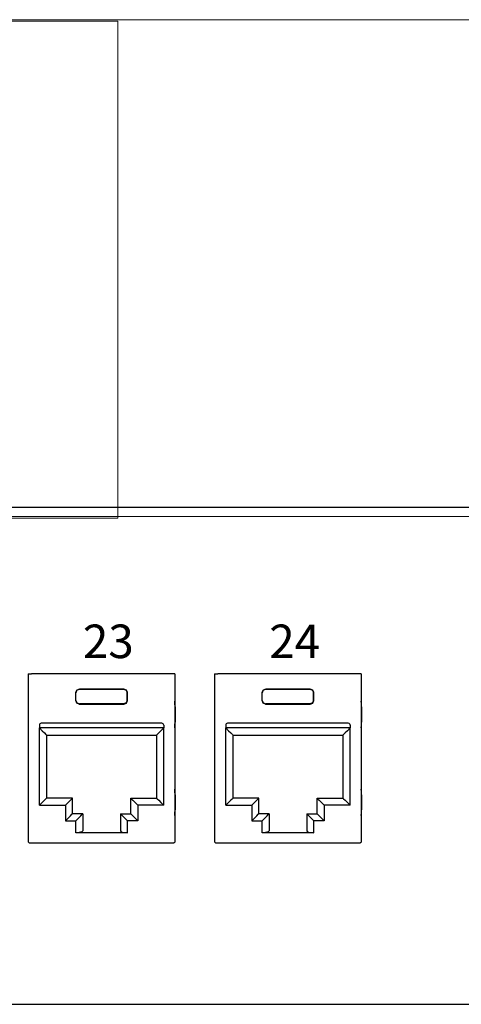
# Model space of a CAD drawing. Header units: millimetres. Extents: x 83969 to 163860, y -22594 to 4849.
# Tile 78 of 115: x 163460.39 to 163462.88, y -21360.63 to -21355.09. Entities that reach past the tile are written whole.
import ezdxf

# ---------------------------------------------------------------- set-up
doc = ezdxf.new("R2010")
doc.units = ezdxf.units.MM
doc.layers.get('0').update_dxf_attribs({"color": 251, "lineweight": 0})
doc.layers.add('! PT Opisy Legenda 2', color=7, linetype='Continuous')
doc.styles.add('_LANSTER_01', font='romans.shx')

# ---------------------------------------------------------------- blocks, each defined once
blk = doc.blocks.new('Switch 24xGE')
at = {"color": 144}
blk.add_lwpolyline([(-306.45, 0), (0, 0), (0, 27.955), (-306.45, 27.955)], close=True, dxfattribs=at)
blk.add_lwpolyline([(-272.449, 27.876), (-34, 27.876), (-34, -0.079), (-272.449, -0.079)], close=True)
blk = doc.blocks.new('Panel modularny_24_port_1U')
at = {"color": 0}
for p, q in [((48.895, 4.445), (0, 4.445)), ((0, 0), (48.895, 0))]:
    blk.add_line(p, q, dxfattribs=at)
at = {"color": 0, "linetype": 'Continuous'}
for p, q in [((42.784, 2.9564), (42.8029, 2.9564)), ((42.784, 2.9564), (42.784, 1.4553)), ((42.8029, 2.9564), (42.8061, 2.9564)), ((42.8061, 2.9564), (42.8134, 2.9564)), ((44.0666, 2.9564), (42.8134, 2.9564)), ((44.0739, 2.9564), (44.0666, 2.9564)), ((44.0771, 2.9564), (44.0739, 2.9564)), ((44.096, 2.9564), (44.0771, 2.9564)), ((44.096, 2.9564), (44.096, 1.4553)), ((44.4509, 2.9564), (44.4698, 2.9564)), ((44.4509, 2.9564), (44.4509, 1.4553)), ((44.4698, 2.9564), (44.4729, 2.9564)), ((44.4729, 2.9564), (44.4803, 2.9564)), ((45.7335, 2.9564), (44.4803, 2.9564)), ((45.7408, 2.9564), (45.7335, 2.9564)), ((45.744, 2.9564), (45.7408, 2.9564)), ((45.7629, 2.9564), (45.744, 2.9564)), ((45.7629, 2.9564), (45.7629, 1.4553)), ((43.2182, 2.8107), (43.2405, 2.8199)), ((43.2405, 2.8199), (43.6395, 2.8199)), ((43.2405, 2.8199), (43.242, 2.8184)), ((43.6395, 2.8199), (43.6381, 2.8184)), ((43.6618, 2.8107), (43.6395, 2.8199)), ((44.8851, 2.8107), (44.9074, 2.8199)), ((44.9074, 2.8199), (45.3064, 2.8199)), ((44.9074, 2.8199), (44.9088, 2.8184)), ((45.3064, 2.8199), (45.3049, 2.8184)), ((45.3287, 2.8107), (45.3064, 2.8199)), ((43.209, 2.7884), (43.2182, 2.8107)), ((43.209, 2.717), (43.209, 2.7884)), ((43.2105, 2.7869), (43.209, 2.7884)), ((43.2197, 2.8092), (43.2105, 2.7869)), ((43.2105, 2.7184), (43.2105, 2.7869)), ((43.242, 2.8184), (43.2197, 2.8092)), ((43.6381, 2.8184), (43.242, 2.8184)), ((43.6381, 2.8184), (43.6603, 2.8092)), ((43.6603, 2.8092), (43.6696, 2.7869)), ((43.671, 2.7884), (43.6618, 2.8107)), ((43.6696, 2.7869), (43.671, 2.7884)), ((43.6696, 2.7184), (43.6696, 2.7869)), ((43.671, 2.717), (43.671, 2.7884)), ((44.8759, 2.7884), (44.8851, 2.8107)), ((44.8759, 2.717), (44.8759, 2.7884)), ((44.8773, 2.7869), (44.8759, 2.7884)), ((44.8866, 2.8092), (44.8773, 2.7869)), ((44.8773, 2.7184), (44.8773, 2.7869)), ((44.9088, 2.8184), (44.8866, 2.8092)), ((45.3049, 2.8184), (44.9088, 2.8184)), ((45.3049, 2.8184), (45.3272, 2.8092)), ((45.3272, 2.8092), (45.3364, 2.7869)), ((45.3379, 2.7884), (45.3287, 2.8107)), ((45.3364, 2.7869), (45.3379, 2.7884)), ((45.3364, 2.7184), (45.3364, 2.7869)), ((45.3379, 2.717), (45.3379, 2.7884)), ((42.7834, 2.6904), (42.7831, 2.662)), ((42.7831, 2.662), (42.7831, 2.5255)), ((42.784, 2.7126), (42.7834, 2.6904)), ((43.2105, 2.7184), (43.209, 2.717)), ((43.2182, 2.6947), (43.209, 2.717)), ((43.2105, 2.7184), (43.2197, 2.6962)), ((43.2405, 2.6855), (43.2182, 2.6947)), ((43.2197, 2.6962), (43.242, 2.687)), ((43.242, 2.687), (43.2405, 2.6855)), ((43.2405, 2.6855), (43.6395, 2.6855)), ((43.6381, 2.687), (43.242, 2.687)), ((43.6603, 2.6962), (43.6381, 2.687)), ((43.6381, 2.687), (43.6395, 2.6855)), ((43.6395, 2.6855), (43.6618, 2.6947)), ((43.6696, 2.7184), (43.6603, 2.6962)), ((43.6618, 2.6947), (43.671, 2.717)), ((43.6696, 2.7184), (43.671, 2.717)), ((44.0966, 2.6904), (44.096, 2.7126)), ((44.0969, 2.662), (44.0966, 2.6904)), ((44.0969, 2.662), (44.0969, 2.5255)), ((44.4502, 2.6904), (44.45, 2.662)), ((44.45, 2.662), (44.45, 2.5255)), ((44.4509, 2.7126), (44.4502, 2.6904)), ((44.8773, 2.7184), (44.8759, 2.717)), ((44.8851, 2.6947), (44.8759, 2.717)), ((44.8773, 2.7184), (44.8866, 2.6962)), ((44.9074, 2.6855), (44.8851, 2.6947)), ((44.8866, 2.6962), (44.9088, 2.687)), ((44.9088, 2.687), (44.9074, 2.6855)), ((44.9074, 2.6855), (45.3064, 2.6855)), ((45.3049, 2.687), (44.9088, 2.687)), ((45.3272, 2.6962), (45.3049, 2.687)), ((45.3049, 2.687), (45.3064, 2.6855)), ((45.3064, 2.6855), (45.3287, 2.6947)), ((45.3364, 2.7184), (45.3272, 2.6962)), ((45.3287, 2.6947), (45.3379, 2.717)), ((45.3364, 2.7184), (45.3379, 2.717)), ((45.7635, 2.6904), (45.7629, 2.7126)), ((45.7638, 2.662), (45.7635, 2.6904)), ((45.7638, 2.662), (45.7638, 2.5255)), ((42.7831, 2.5255), (42.7834, 2.4971)), ((42.7834, 2.4971), (42.784, 2.4749)), ((42.8835, 2.4973), (42.8835, 2.4721)), ((43.9965, 2.4721), (42.8835, 2.4721)), ((42.8845, 2.4721), (42.9086, 2.4479)), ((42.8845, 1.7811), (42.8845, 2.4721)), ((43.9797, 2.5141), (42.9003, 2.5141)), ((43.9955, 2.4721), (43.9714, 2.4479)), ((43.9955, 1.7811), (43.9955, 2.4721)), ((43.9965, 2.4973), (43.9965, 2.4721)), ((44.096, 2.4749), (44.0966, 2.4971)), ((44.0966, 2.4971), (44.0969, 2.5255)), ((44.45, 2.5255), (44.4502, 2.4971)), ((44.4502, 2.4971), (44.4509, 2.4749)), ((44.5504, 2.4973), (44.5504, 2.4721)), ((45.6634, 2.4721), (44.5504, 2.4721)), ((44.5514, 2.4721), (44.5755, 2.4479)), ((44.5514, 1.7811), (44.5514, 2.4721)), ((45.6466, 2.5141), (44.5672, 2.5141)), ((45.6624, 2.4721), (45.6382, 2.4479)), ((45.6624, 1.7811), (45.6624, 2.4721)), ((45.6634, 2.4973), (45.6634, 2.4721)), ((45.7629, 2.4749), (45.7635, 2.4971)), ((45.7635, 2.4971), (45.7638, 2.5255)), ((42.9086, 2.4479), (42.9291, 2.4275)), ((42.9291, 2.4275), (42.9427, 2.4138)), ((42.9427, 2.4138), (42.9475, 2.4091)), ((42.9475, 2.4091), (42.9475, 1.8441)), ((42.9475, 2.4091), (43.9325, 2.4091)), ((43.9373, 2.4138), (43.9325, 2.4091)), ((43.9325, 2.4091), (43.9325, 1.8441)), ((43.9509, 2.4275), (43.9373, 2.4138)), ((43.9714, 2.4479), (43.9509, 2.4275)), ((44.5755, 2.4479), (44.596, 2.4275)), ((44.596, 2.4275), (44.6096, 2.4138)), ((44.6096, 2.4138), (44.6144, 2.4091)), ((44.6144, 2.4091), (44.6144, 1.8441)), ((44.6144, 2.4091), (45.5994, 2.4091)), ((45.6042, 2.4138), (45.5994, 2.4091)), ((45.5994, 2.4091), (45.5994, 1.8441)), ((45.6178, 2.4275), (45.6042, 2.4138)), ((45.6382, 2.4479), (45.6178, 2.4275)), ((42.7834, 1.9036), (42.7831, 1.8752)), ((42.7831, 1.8752), (42.7831, 1.7387)), ((42.784, 1.9259), (42.7834, 1.9036)), ((44.0966, 1.9036), (44.096, 1.9259)), ((44.0969, 1.8752), (44.0966, 1.9036)), ((44.0969, 1.8752), (44.0969, 1.7387)), ((44.4502, 1.9036), (44.45, 1.8752)), ((44.45, 1.8752), (44.45, 1.7387)), ((44.4509, 1.9259), (44.4502, 1.9036)), ((45.7635, 1.9036), (45.7629, 1.9259)), ((45.7638, 1.8752), (45.7635, 1.9036)), ((45.7638, 1.8752), (45.7638, 1.7387)), ((42.9086, 1.8052), (42.8845, 1.7811)), ((42.8845, 1.7811), (43.1166, 1.7811)), ((42.9291, 1.8257), (42.9086, 1.8052)), ((42.9427, 1.8393), (42.9291, 1.8257)), ((42.9475, 1.8441), (42.9427, 1.8393)), ((43.1796, 1.8441), (42.9475, 1.8441)), ((43.1407, 1.8052), (43.1166, 1.7811)), ((43.1166, 1.7811), (43.1166, 1.6425)), ((43.1611, 1.8257), (43.1407, 1.8052)), ((43.1748, 1.8393), (43.1611, 1.8257)), ((43.1796, 1.8441), (43.1748, 1.8393)), ((43.1796, 1.7055), (43.1796, 1.8441)), ((43.7004, 1.7055), (43.7004, 1.8441)), ((43.7004, 1.8441), (43.9325, 1.8441)), ((43.7004, 1.8441), (43.7052, 1.8393)), ((43.7052, 1.8393), (43.7189, 1.8257)), ((43.7189, 1.8257), (43.7393, 1.8052)), ((43.7393, 1.8052), (43.7634, 1.7811)), ((43.9955, 1.7811), (43.7634, 1.7811)), ((43.7634, 1.7811), (43.7634, 1.6425)), ((43.9325, 1.8441), (43.9373, 1.8393)), ((43.9373, 1.8393), (43.9509, 1.8257)), ((43.9509, 1.8257), (43.9714, 1.8052)), ((43.9714, 1.8052), (43.9955, 1.7811)), ((44.5755, 1.8052), (44.5514, 1.7811)), ((44.5514, 1.7811), (44.7835, 1.7811)), ((44.596, 1.8257), (44.5755, 1.8052)), ((44.6096, 1.8393), (44.596, 1.8257)), ((44.6144, 1.8441), (44.6096, 1.8393)), ((44.8465, 1.8441), (44.6144, 1.8441)), ((44.8076, 1.8052), (44.7835, 1.7811)), ((44.7835, 1.7811), (44.7835, 1.6425)), ((44.828, 1.8257), (44.8076, 1.8052)), ((44.8417, 1.8393), (44.828, 1.8257)), ((44.8465, 1.8441), (44.8417, 1.8393)), ((44.8465, 1.7055), (44.8465, 1.8441)), ((45.3673, 1.7055), (45.3673, 1.8441)), ((45.3673, 1.8441), (45.5994, 1.8441)), ((45.3673, 1.8441), (45.3721, 1.8393)), ((45.3721, 1.8393), (45.3857, 1.8257)), ((45.3857, 1.8257), (45.4062, 1.8052)), ((45.4062, 1.8052), (45.4303, 1.7811)), ((45.6624, 1.7811), (45.4303, 1.7811)), ((45.4303, 1.7811), (45.4303, 1.6425)), ((45.5994, 1.8441), (45.6042, 1.8393)), ((45.6042, 1.8393), (45.6178, 1.8257)), ((45.6178, 1.8257), (45.6382, 1.8052)), ((45.6382, 1.8052), (45.6624, 1.7811)), ((42.7831, 1.7387), (42.7834, 1.7104)), ((42.7834, 1.7104), (42.784, 1.6881)), ((43.1407, 1.6666), (43.1611, 1.6871)), ((43.1611, 1.6871), (43.1748, 1.7007)), ((43.1748, 1.7007), (43.1796, 1.7055)), ((43.272, 1.7055), (43.1796, 1.7055)), ((43.2331, 1.6666), (43.2535, 1.6871)), ((43.2535, 1.6871), (43.2672, 1.7007)), ((43.2672, 1.7007), (43.272, 1.7055)), ((43.272, 1.7055), (43.272, 1.5517)), ((43.608, 1.7055), (43.7004, 1.7055)), ((43.608, 1.7055), (43.608, 1.5517)), ((43.6128, 1.7007), (43.608, 1.7055)), ((43.6265, 1.6871), (43.6128, 1.7007)), ((43.6469, 1.6666), (43.6265, 1.6871)), ((43.7052, 1.7007), (43.7004, 1.7055)), ((43.7189, 1.6871), (43.7052, 1.7007)), ((43.7393, 1.6666), (43.7189, 1.6871)), ((44.096, 1.6881), (44.0966, 1.7104)), ((44.0966, 1.7104), (44.0969, 1.7387)), ((44.45, 1.7387), (44.4502, 1.7104)), ((44.4502, 1.7104), (44.4509, 1.6881)), ((44.8076, 1.6666), (44.828, 1.6871)), ((44.828, 1.6871), (44.8417, 1.7007)), ((44.8417, 1.7007), (44.8465, 1.7055)), ((44.9389, 1.7055), (44.8465, 1.7055)), ((44.9, 1.6666), (44.9204, 1.6871)), ((44.9204, 1.6871), (44.9341, 1.7007)), ((44.9341, 1.7007), (44.9389, 1.7055)), ((44.9389, 1.7055), (44.9389, 1.5517)), ((45.2749, 1.7055), (45.3673, 1.7055)), ((45.2749, 1.7055), (45.2749, 1.5517)), ((45.2797, 1.7007), (45.2749, 1.7055)), ((45.2933, 1.6871), (45.2797, 1.7007)), ((45.3138, 1.6666), (45.2933, 1.6871)), ((45.3721, 1.7007), (45.3673, 1.7055)), ((45.3857, 1.6871), (45.3721, 1.7007)), ((45.4062, 1.6666), (45.3857, 1.6871)), ((45.7629, 1.6881), (45.7635, 1.7104)), ((45.7635, 1.7104), (45.7638, 1.7387)), ((43.1166, 1.6425), (43.1407, 1.6666)), ((43.1166, 1.6425), (43.209, 1.6425)), ((43.209, 1.6425), (43.2331, 1.6666)), ((43.209, 1.5349), (43.209, 1.6425)), ((43.671, 1.6425), (43.6469, 1.6666)), ((43.7634, 1.6425), (43.671, 1.6425)), ((43.671, 1.5349), (43.671, 1.6425)), ((43.7634, 1.6425), (43.7393, 1.6666)), ((44.7835, 1.6425), (44.8076, 1.6666)), ((44.7835, 1.6425), (44.8759, 1.6425)), ((44.8759, 1.6425), (44.9, 1.6666)), ((44.8759, 1.5349), (44.8759, 1.6425)), ((45.3379, 1.6425), (45.3138, 1.6666)), ((45.4303, 1.6425), (45.3379, 1.6425)), ((45.3379, 1.5349), (45.3379, 1.6425)), ((45.4303, 1.6425), (45.4062, 1.6666)), ((43.2405, 1.5371), (43.209, 1.5349)), ((43.671, 1.5349), (43.209, 1.5349)), ((43.2636, 1.5433), (43.2405, 1.5371)), ((43.272, 1.5517), (43.2636, 1.5433)), ((43.608, 1.5517), (43.6165, 1.5433)), ((43.6165, 1.5433), (43.6395, 1.5371)), ((43.6395, 1.5371), (43.671, 1.5349)), ((44.9074, 1.5371), (44.8759, 1.5349)), ((45.3379, 1.5349), (44.8759, 1.5349)), ((44.9304, 1.5433), (44.9074, 1.5371)), ((44.9389, 1.5517), (44.9304, 1.5433)), ((45.2749, 1.5517), (45.2833, 1.5433)), ((45.2833, 1.5433), (45.3064, 1.5371)), ((45.3064, 1.5371), (45.3379, 1.5349)), ((42.784, 1.4551), (42.784, 1.4553)), ((42.784, 1.4551), (42.784, 1.4548)), ((42.784, 1.4548), (42.7841, 1.4541)), ((42.7841, 1.4541), (42.7843, 1.4528)), ((42.7843, 1.4528), (42.7857, 1.4495)), ((42.7857, 1.4495), (42.788, 1.4469)), ((42.788, 1.4469), (42.7911, 1.4452)), ((42.7911, 1.4452), (42.7945, 1.4446)), ((42.7945, 1.4446), (42.7945, 1.4446)), ((42.7945, 1.4446), (44.0855, 1.4446)), ((44.0889, 1.4452), (44.0855, 1.4446)), ((44.0855, 1.4446), (44.0855, 1.4446)), ((44.092, 1.4469), (44.0889, 1.4452)), ((44.0944, 1.4495), (44.092, 1.4469)), ((44.0957, 1.4528), (44.0944, 1.4495)), ((44.0959, 1.4541), (44.0957, 1.4528)), ((44.096, 1.4548), (44.0959, 1.4541)), ((44.096, 1.4551), (44.096, 1.4553)), ((44.096, 1.4551), (44.096, 1.4548)), ((44.4509, 1.4551), (44.4509, 1.4553)), ((44.4509, 1.4551), (44.4509, 1.4548)), ((44.4509, 1.4548), (44.451, 1.4541)), ((44.451, 1.4541), (44.4512, 1.4528)), ((44.4512, 1.4528), (44.4525, 1.4495)), ((44.4525, 1.4495), (44.4549, 1.4469)), ((44.4549, 1.4469), (44.4579, 1.4452)), ((44.4579, 1.4452), (44.4614, 1.4446)), ((44.4614, 1.4446), (44.4614, 1.4446)), ((44.4614, 1.4446), (45.7524, 1.4446)), ((45.7558, 1.4452), (45.7524, 1.4446)), ((45.7524, 1.4446), (45.7524, 1.4446)), ((45.7589, 1.4469), (45.7558, 1.4452)), ((45.7612, 1.4495), (45.7589, 1.4469)), ((45.7626, 1.4528), (45.7612, 1.4495)), ((45.7628, 1.4541), (45.7626, 1.4528)), ((45.7629, 1.4548), (45.7628, 1.4541)), ((45.7629, 1.4551), (45.7629, 1.4553)), ((45.7629, 1.4551), (45.7629, 1.4548))]:
    blk.add_line(p, q, dxfattribs=at)
for centre, start, end in [((42.9003, 2.4973), 90, 180), ((43.9797, 2.4973), 0, 90), ((44.5672, 2.4973), 90, 180), ((45.6466, 2.4973), 0, 90)]:
    blk.add_arc(centre, 0.0168, start, end, dxfattribs=at)
at = {"color": 0, "char_height": 0.3, "attachment_point": 1, "style": '_LANSTER_01'}
for s, insert in [('\\A1;{\\fHP Simplified|b0|i0|c238|p34;23}', (43.2733, 3.3974)), ('\\A1;{\\fHP Simplified|b0|i0|c238|p34;24}', (44.9401, 3.3974))]:
    blk.add_mtext_dynamic_manual_height_columns(s, width=0.466049, gutter_width=6, heights=[0], dxfattribs=dict(at, insert=insert))

msp = doc.modelspace()

# ---------------------------------------------------------------- block references
at = {"layer": '! PT Opisy Legenda 2', "xscale": 0.6288112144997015, "yscale": 0.6288112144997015, "zscale": 0.6288112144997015}
msp.add_blockref('Panel modularny_24_port_1U', (163433.539, -21360.6262), dxfattribs=at)
at = {"xscale": 0.1, "yscale": 0.1, "zscale": 0.1}
msp.add_blockref('Switch 24xGE', (163464.3466, -21357.8827), dxfattribs=at)

doc.saveas('drawing.dxf')
